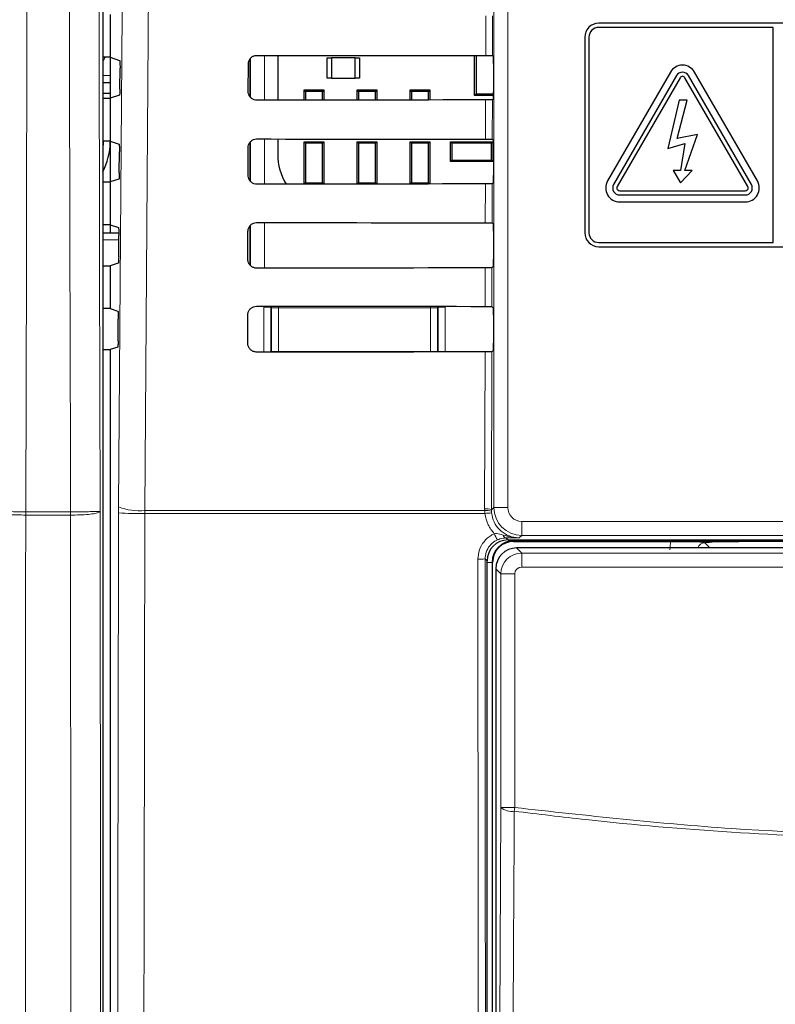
# Model space of a CAD drawing. Header units: millimetres. Extents: x 5 to 418, y 2 to 292.
# Tile 8 of 49: x 52 to 70, y 181 to 205. Entities that reach past the tile are written whole.
import ezdxf

# ---------------------------------------------------------------- set-up
doc = ezdxf.new("R2010")
doc.units = ezdxf.units.MM

msp = doc.modelspace()

# ---------------------------------------------------------------- linework, layer by layer
at = {"color": 7, "linetype": 'Continuous', "lineweight": 18}
for p, q in [((63.6728, 192.9282), (63.6728, 220.8177)), ((64.0061, 220.8177), (64.0061, 192.9282)), ((63.4796, 203.7133), (63.4818, 204.6576)), ((63.643, 204.6605), (63.6408, 203.7104)), ((57.8599, 202.7197), (57.8599, 203.643)), ((58.1931, 203.7171), (58.1931, 202.6491)), ((54.3327, 203.2373), (54.5119, 203.2373)), ((54.5119, 203.0707), (54.3327, 203.0707)), ((63.475, 201.718), (63.4772, 202.6529)), ((63.6384, 202.6558), (63.6362, 201.7151)), ((57.8599, 200.7111), (57.8599, 201.6504)), ((58.1931, 201.7218), (58.1931, 200.6444)), ((63.4703, 199.7227), (63.4725, 200.6482)), ((63.6337, 200.6511), (63.6315, 199.7198)), ((57.8599, 198.7051), (57.8599, 199.6577)), ((58.1931, 199.7265), (58.1931, 198.6397)), ((54.7178, 199.3148), (54.3327, 199.3148)), ((63.4657, 197.7273), (63.4678, 198.6436)), ((63.629, 198.6464), (63.6268, 197.7244)), ((58.1814, 196.635), (58.1814, 197.709)), ((58.1814, 197.709), (58.3481, 197.709)), ((58.3656, 197.6915), (58.3481, 197.709)), ((58.3481, 197.709), (58.3481, 196.6352)), ((58.3656, 197.6915), (58.5323, 197.6915)), ((58.3656, 196.6478), (58.3656, 197.6915)), ((58.5323, 197.6915), (58.5323, 197.7308)), ((58.5323, 197.6915), (58.5323, 196.6478)), ((62.1582, 197.6915), (58.5323, 197.6915)), ((62.1582, 197.7281), (62.1582, 197.6915)), ((62.1582, 197.6915), (62.3248, 197.6915)), ((62.1582, 196.6478), (62.1582, 197.6915)), ((62.3423, 197.709), (62.3248, 197.6915)), ((62.3248, 197.6915), (62.3248, 196.6478)), ((62.3423, 196.6382), (62.3423, 197.709)), ((62.3423, 197.709), (62.509, 197.709)), ((62.509, 197.709), (62.509, 196.6383)), ((58.3654, 196.6352), (58.3656, 196.6478)), ((58.3656, 196.6478), (58.5323, 196.6478)), ((58.3656, 196.6478), (58.3668, 196.6352)), ((58.5323, 196.6353), (58.5323, 196.6478)), ((58.5323, 196.6478), (62.1582, 196.6478)), ((62.1582, 196.6478), (62.3248, 196.6478)), ((62.1582, 196.6478), (62.1582, 196.6381)), ((62.324, 196.6382), (62.3248, 196.6478)), ((62.3248, 196.6478), (62.325, 196.6382)), ((63.4544, 192.893), (63.4631, 196.6389)), ((63.6243, 196.6418), (63.6155, 192.8709)), ((54.7122, 192.9411), (54.7116, 192.8007)), ((52.4956, 192.7453), (52.4941, 192.7453)), ((52.4943, 192.8233), (52.4952, 192.8233)), ((52.4952, 192.8233), (53.5655, 192.8233)), ((53.5659, 192.7453), (52.4956, 192.7453)), ((53.5655, 192.8233), (53.566, 192.8233)), ((53.5661, 192.7453), (53.5659, 192.7453)), ((55.3387, 192.7825), (55.3396, 192.8526)), ((63.4594, 192.7825), (55.3387, 192.7825)), ((55.3396, 192.8526), (63.4552, 192.8526)), ((63.4552, 192.8526), (63.4544, 192.893)), ((63.4594, 192.7825), (63.4552, 192.8526)), ((63.6155, 192.8709), (63.6728, 192.9282)), ((63.6155, 192.8709), (63.6162, 192.8386)), ((63.6162, 192.8386), (63.6195, 192.7965)), ((64.0061, 192.9282), (63.6728, 192.9282)), ((64.3394, 192.595), (64.3394, 192.2617)), ((64.3394, 192.595), (70.6843, 192.595)), ((64.3394, 192.2617), (64.282, 192.2043)), ((70.6843, 192.2617), (64.3394, 192.2617)), ((63.9627, 192.2001), (64.0118, 192.151)), ((64.1452, 192.1323), (64.1452, 192.151)), ((71.097, 192.1323), (64.1452, 192.1323)), ((64.1452, 192.1323), (64.1452, 192.1177)), ((68.7114, 192.0846), (68.8342, 191.9618)), ((64.2177, 191.9618), (64.3399, 191.8396)), ((64.3399, 191.5063), (64.3399, 191.8396)), ((64.3399, 191.8396), (70.8838, 191.8396)), ((63.5119, 191.6511), (63.4651, 191.6979)), ((63.6306, 191.6177), (63.5119, 191.6177)), ((63.6306, 191.6177), (63.6306, 153.9844)), ((63.6306, 191.6177), (63.6452, 191.6177)), ((63.84, 191.3397), (63.7178, 191.4619)), ((63.84, 185.7647), (63.84, 191.3397)), ((64.1733, 191.3397), (63.84, 191.3397)), ((64.1733, 191.3397), (64.1733, 185.7647)), ((70.7172, 191.5063), (64.3399, 191.5063)), ((63.84, 185.7647), (64.1733, 185.7647)), ((64.1622, 185.6784), (64.1733, 185.7647))]:
    msp.add_line(p, q, dxfattribs=at)
at = {"color": 7, "linetype": 'Continuous', "lineweight": 25}
for p, q in [((54.3327, 220.6637), (54.3327, 151.3052)), ((54.5119, 204.696), (54.5119, 203.6727)), ((82.8452, 204.4844), (66.1785, 204.4844)), ((70.3452, 204.3844), (66.1785, 204.3844)), ((70.3452, 199.251), (70.3452, 204.3844)), ((65.8452, 204.151), (65.8452, 199.4844)), ((65.9452, 204.151), (65.9452, 199.4844)), ((54.5119, 203.6727), (54.3327, 203.6727)), ((54.5119, 203.6727), (54.7381, 203.5974)), ((54.5119, 203.6727), (54.5119, 202.696)), ((57.8101, 202.851), (57.8117, 203.5177)), ((57.8452, 203.6246), (57.8452, 202.7419)), ((58.5125, 203.7169), (58.5125, 202.6494)), ((59.6952, 203.176), (59.6952, 203.6594)), ((59.6952, 203.6594), (59.7952, 203.6594)), ((59.7952, 203.6594), (59.7952, 203.176)), ((60.3619, 203.6594), (59.7952, 203.6594)), ((60.3619, 203.176), (60.3619, 203.6594)), ((60.3619, 203.6594), (60.4619, 203.6594)), ((60.4619, 203.6594), (60.4619, 203.176)), ((63.2119, 202.7594), (63.2119, 203.7135)), ((63.2486, 203.7135), (63.2486, 202.7961)), ((63.6408, 203.7104), (63.664, 203.6872)), ((63.6669, 203.5206), (63.6669, 202.8481)), ((54.7432, 202.9148), (54.7467, 203.4086)), ((67.8899, 203.3177), (66.3899, 200.7196)), ((69.9672, 200.7196), (68.4672, 203.3177)), ((54.3327, 203.0677), (54.5119, 203.0677)), ((59.7952, 203.176), (59.6952, 203.176)), ((59.7952, 203.176), (60.3619, 203.176)), ((60.4619, 203.176), (60.3619, 203.176)), ((68.0342, 203.2344), (66.5342, 200.6363)), ((68.1208, 203.1844), (66.6208, 200.5863)), ((69.7363, 200.5863), (68.2363, 203.1844)), ((69.8229, 200.6363), (68.3229, 203.2344)), ((54.3327, 202.8177), (54.5119, 202.8177)), ((59.1775, 202.8587), (59.1452, 202.891)), ((59.1452, 202.891), (59.6119, 202.891)), ((59.1452, 202.6499), (59.1452, 202.891)), ((59.1775, 202.8587), (59.1775, 202.6499)), ((59.5795, 202.8587), (59.1775, 202.8587)), ((59.6119, 202.891), (59.5795, 202.8587)), ((59.5795, 202.6503), (59.5795, 202.8587)), ((59.6119, 202.891), (59.6119, 202.6503)), ((60.4442, 202.8587), (60.4119, 202.891)), ((60.4119, 202.891), (60.8785, 202.891)), ((60.4119, 202.6509), (60.4119, 202.891)), ((60.4442, 202.8587), (60.4442, 202.6509)), ((60.8462, 202.8587), (60.4442, 202.8587)), ((60.8785, 202.891), (60.8462, 202.8587)), ((60.8462, 202.6512), (60.8462, 202.8587)), ((60.8785, 202.891), (60.8785, 202.6512)), ((61.7109, 202.8587), (61.6785, 202.891)), ((61.6785, 202.891), (62.1452, 202.891)), ((61.6785, 202.6518), (61.6785, 202.891)), ((61.7109, 202.8587), (61.7109, 202.6518)), ((62.1129, 202.8587), (61.7109, 202.8587)), ((62.1452, 202.891), (62.1129, 202.8587)), ((62.1129, 202.6521), (62.1129, 202.8587)), ((62.1452, 202.891), (62.1452, 202.6521)), ((54.3327, 202.696), (54.5119, 202.696)), ((54.7346, 202.7702), (54.5119, 202.696)), ((54.5119, 202.696), (54.5119, 201.6727)), ((63.2486, 202.7961), (63.2119, 202.7594)), ((63.6665, 202.7594), (63.2119, 202.7594)), ((63.2486, 202.7961), (63.6668, 202.7961)), ((63.664, 202.6815), (63.6384, 202.6558)), ((68.0952, 202.651), (67.828, 201.4913)), ((68.0531, 201.7364), (68.2936, 202.651)), ((68.2936, 202.651), (68.0952, 202.651)), ((54.5119, 201.6727), (54.3327, 201.6727)), ((54.345, 201.6727), (54.3327, 201.469)), ((54.5119, 201.6727), (54.724, 201.6021)), ((54.5119, 201.6727), (54.5119, 200.696)), ((57.8452, 201.6321), (57.8452, 200.7335)), ((58.5125, 201.7215), (58.5125, 201.351)), ((59.1775, 201.6254), (59.1452, 201.6577)), ((59.1452, 201.6577), (59.6119, 201.6577)), ((59.1452, 200.6452), (59.1452, 201.6577)), ((59.6119, 201.6577), (59.5795, 201.6254)), ((59.6119, 201.6577), (59.6119, 200.6456)), ((60.4442, 201.6254), (60.4119, 201.6577)), ((60.4119, 201.6577), (60.8785, 201.6577)), ((60.4119, 200.6462), (60.4119, 201.6577)), ((60.8785, 201.6577), (60.8462, 201.6254)), ((60.8785, 201.6577), (60.8785, 200.6465)), ((61.7109, 201.6254), (61.6785, 201.6577)), ((61.6785, 201.6577), (62.1452, 201.6577)), ((61.6785, 200.6471), (61.6785, 201.6577)), ((62.1452, 201.6577), (62.1129, 201.6254)), ((62.1452, 201.6577), (62.1452, 200.6474)), ((62.6385, 201.651), (62.6709, 201.6187)), ((62.6385, 201.1844), (62.6385, 201.651)), ((62.6385, 201.651), (63.6519, 201.651)), ((63.6195, 201.6187), (63.6519, 201.651)), ((63.6362, 201.7151), (63.664, 201.6872)), ((63.6519, 201.651), (63.6519, 201.1844)), ((68.5332, 201.8264), (68.0531, 201.7364)), ((68.2363, 200.9662), (68.5332, 201.8264)), ((54.729, 200.91), (54.7326, 201.4133)), ((57.8054, 200.851), (57.807, 201.5177)), ((59.5795, 201.6254), (59.1775, 201.6254)), ((59.1775, 201.6254), (59.1775, 200.6767)), ((59.5795, 200.6767), (59.5795, 201.6254)), ((60.8462, 201.6254), (60.4442, 201.6254)), ((60.4442, 201.6254), (60.4442, 200.6767)), ((60.8462, 200.6767), (60.8462, 201.6254)), ((62.1129, 201.6254), (61.7109, 201.6254)), ((61.7109, 201.6254), (61.7109, 200.6767)), ((62.1129, 200.6767), (62.1129, 201.6254)), ((62.6709, 201.6187), (62.6709, 201.2167)), ((63.6195, 201.6187), (62.6709, 201.6187)), ((63.6195, 201.2167), (63.6195, 201.6187)), ((63.6669, 201.5206), (63.6669, 200.8481)), ((67.828, 201.4913), (68.2363, 201.6164)), ((68.2363, 201.6164), (68.1271, 200.9662)), ((62.6709, 201.2167), (62.6385, 201.1844)), ((63.6519, 201.1844), (62.6385, 201.1844)), ((62.6709, 201.2167), (63.6195, 201.2167)), ((63.6519, 201.1844), (63.6195, 201.2167)), ((68.1271, 200.9662), (67.9548, 200.9662)), ((67.9548, 200.9662), (68.1271, 200.6761)), ((68.1271, 200.6761), (68.4085, 200.9662)), ((68.4085, 200.9662), (68.2363, 200.9662)), ((54.3327, 200.696), (54.5119, 200.696)), ((54.7205, 200.7655), (54.5119, 200.696)), ((54.5119, 200.696), (54.5119, 199.6727)), ((59.1461, 200.6452), (59.1775, 200.6767)), ((59.1775, 200.6767), (59.5795, 200.6767)), ((59.5795, 200.6767), (59.6106, 200.6456)), ((60.4137, 200.6462), (60.4442, 200.6767)), ((60.4442, 200.6767), (60.8462, 200.6767)), ((60.8462, 200.6767), (60.8764, 200.6465)), ((61.6813, 200.6471), (61.7109, 200.6767)), ((61.7109, 200.6767), (62.1129, 200.6767)), ((62.1129, 200.6767), (62.1422, 200.6474)), ((63.664, 200.6815), (63.6337, 200.6511)), ((66.6785, 200.4863), (69.6785, 200.4863)), ((66.6785, 200.3863), (69.6785, 200.3863)), ((66.6785, 200.2196), (69.6785, 200.2196)), ((54.5119, 199.6727), (54.3327, 199.6727)), ((54.5119, 199.6727), (54.71, 199.6067)), ((54.5119, 199.6727), (54.5119, 199.4814)), ((57.8007, 198.851), (57.8023, 199.5177)), ((57.8452, 199.6395), (57.8452, 198.7249)), ((63.6315, 199.7198), (63.664, 199.6872)), ((63.6669, 199.5206), (63.6669, 198.8481)), ((54.3327, 199.4814), (54.7183, 199.4814)), ((54.7149, 198.9053), (54.7185, 199.418)), ((66.1785, 199.251), (70.3452, 199.251)), ((66.1785, 199.151), (82.8452, 199.151)), ((54.3327, 198.696), (54.5119, 198.696)), ((54.7064, 198.7608), (54.5119, 198.696)), ((54.5119, 198.696), (54.5119, 197.6727)), ((63.664, 198.6815), (63.629, 198.6464)), ((54.5119, 197.6727), (54.3327, 197.6727)), ((54.5119, 197.6727), (54.6959, 197.6114)), ((63.6268, 197.7244), (63.664, 197.6872)), ((54.7008, 196.9006), (54.7045, 197.4227)), ((57.796, 196.851), (57.7976, 197.5177)), ((63.6669, 197.5206), (63.6669, 196.8481)), ((54.3327, 196.696), (54.5119, 196.696)), ((54.6922, 196.7561), (54.5119, 196.696)), ((54.5119, 196.696), (54.5119, 151.4835)), ((63.664, 196.6815), (63.6243, 196.6418)), ((64.0118, 192.151), (70.7017, 192.151)), ((64.1452, 192.1177), (67.9035, 192.1177)), ((71.1116, 192.1177), (69.5229, 192.1177)), ((71.006, 191.9618), (64.2177, 191.9618)), ((63.5119, 153.9855), (63.5119, 191.6511)), ((63.6452, 153.9844), (63.6452, 191.6177)), ((63.7178, 191.4619), (63.7178, 154.1402))]:
    msp.add_line(p, q, dxfattribs=at)
at = {"color": 7, "linetype": 'Continuous', "lineweight": 18, "flags": 128}
for points in [[(54.2162, 216.4978), (54.223, 213.6969), (54.2451, 204.7151), (54.2598, 198.7273), (54.2743, 192.8385)], [(54.7122, 192.9411), (54.7953, 204.7307), (54.8784, 216.5288)], [(55.5065, 216.4404), (55.4971, 215.1189), (55.4597, 209.8333), (55.3396, 192.8526)], [(52.5534, 216.405), (52.5478, 214.1407), (52.525, 204.8988), (52.5101, 198.8417), (52.5099, 198.781), (52.4952, 192.8233)], [(53.566, 192.8233), (53.5629, 194.1048), (53.5499, 199.3861), (53.5289, 207.9186), (53.5149, 213.6041), (53.508, 216.405)], [(58.3656, 197.6915), (58.3688, 197.724), (58.3704, 197.731)], [(62.3207, 197.728), (62.3216, 197.724), (62.3248, 197.6915)], [(63.7603, 168.7529), (63.8003, 177.2807), (63.84, 185.7647)], [(64.1622, 185.6784), (64.1591, 185.0345), (64.147, 182.4589), (64.0986, 172.1567), (64.0822, 168.6666)]]:
    msp.add_lwpolyline(points, dxfattribs=at)
at = {"color": 7, "linetype": 'Continuous', "lineweight": 25}
for centre, radius, start, end in [((66.1785, 204.151), 0.3333, 90, 180), ((66.1785, 204.151), 0.2333, 90, 180), ((68.1785, 203.151), 0.3333, 30, 150), ((68.1785, 203.151), 0.1667, 30, 150), ((68.1785, 203.151), 0.0667, 30, 150), ((53.0119, 201.651), 1.5, 331.71104, 0), ((59.8342, 201.351), 1.3217, 180, 212.29556), ((66.6785, 200.553), 0.3333, 150, 270), ((69.6785, 200.553), 0.3333, 270, 30), ((66.6785, 200.553), 0.1667, 150, 270), ((66.6785, 200.553), 0.0667, 150, 270), ((69.6785, 200.553), 0.1667, 270, 30), ((69.6785, 200.553), 0.0667, 270, 30), ((66.1785, 199.4844), 0.3333, 180, 270), ((66.1785, 199.4844), 0.2333, 180, 270), ((64.1452, 191.6177), 0.5146, 90, 180), ((64.1452, 191.6177), 0.5, 90, 180)]:
    msp.add_arc(centre, radius, start, end, dxfattribs=at)
at = {"color": 7, "linetype": 'Continuous', "lineweight": 18}
for centre, radius, start, end in [((55.2134, 194.2275), 1.3807, 248.71381, 275.24303), ((42.4855, 192.7985), 10.0088, 359.69542, 0.14187), ((42.508, 192.7309), 9.9877, 0.08241, 0.52986), ((43.066, 192.7309), 10.4998, 0.07841, 0.50412), ((42.9807, 192.7693), 10.5855, 359.87005, 0.2923), ((55.2092, 199.1231), 6.342, 265.49979, 271.16954), ((63.4912, 192.5635), 0.3315, 67.99072, 96.38533), ((63.5076, 192.5236), 0.3332, 70.98206, 99.03542), ((63.6936, 191.0274), 1.7706, 92.40107, 97.60084), ((64.3395, 192.9283), 0.6667, 180.00873, 269.99127), ((64.657, 192.7), 1.052, 202.29968, 211.2844), ((63.9834, 192.2849), 0.0873, 191.35144, 256.33214), ((63.3351, 193.2925), 1.5999, 268.48547, 274.66127), ((64.093, 186.0647), 0.3925, 229.8636, 280.15468)]:
    msp.add_arc(centre, radius, start, end, dxfattribs=at)
for centre, major_axis, ratio, start_param, end_param in [((54.0814, 203.7981), (-0.2358, 0.2358), 0.9996955, 3.2098576, 3.54145), ((64.3395, 192.9283), (-0.2358, -0.2358), 0.9996955, 5.4979394, 7.0684312), ((68.7137, 191.9159), (0.5909, -0.5909), 0.9972647, 3.684069, 3.9256213), ((68.7137, 191.9159), (0.1208, -0.1208), 0.9759379, 2.357564, 3.6635835), ((64.34, 191.3396), (0.3536, 0.3536), 0.9998985, 0.7855505, 2.3560422), ((64.34, 191.3396), (-0.1179, 0.1179), 0.9996955, 5.4979394, 7.0684312)]:
    msp.add_ellipse(centre, major_axis=major_axis, ratio=ratio, start_param=start_param, end_param=end_param, dxfattribs=at)
at = {"color": 7, "linetype": 'Continuous', "lineweight": 25}
for centre, major_axis, ratio, start_param, end_param in [((74.5119, 209.5122), (332.3995, 0), 0.0174551, 4.6627295, 4.6791932), ((63.664, 203.5206), (0, 0.1667), 0.0174551, 4.712389, 6.265732), ((63.664, 202.8481), (0, 0.1667), 0.0174551, 3.1590459, 4.712389), ((74.5119, 196.8836), (330.7098, 0), 0.0174551, 1.6041693, 1.6207097), ((74.5119, 207.5122), (332.1319, 0), 0.0174551, 4.6626895, 4.6791524), ((63.664, 201.5206), (0, 0.1667), 0.0174551, 4.712389, 6.265732), ((63.664, 200.8481), (0, 0.1667), 0.0174551, 3.1590459, 4.712389), ((74.5119, 194.8836), (330.4422, 0), 0.0174551, 1.6042105, 1.6207502), ((74.5119, 205.5122), (331.8643, 0), 0.0174551, 4.6626494, 4.6791115), ((63.664, 199.5206), (0, 0.1667), 0.0174551, 4.712389, 6.265732), ((63.664, 198.8481), (0, 0.1667), 0.0174551, 3.1590459, 4.712389), ((74.5119, 192.8835), (330.1746, 0), 0.0174551, 1.6042518, 1.6207907), ((74.5119, 203.5122), (331.5967, 0), 0.0174551, 4.6626092, 4.6790706), ((63.664, 197.5206), (0, 0.1667), 0.0174551, 4.712389, 6.265732), ((63.664, 196.8481), (0, 0.1667), 0.0174551, 3.1590459, 4.712389), ((74.5119, 190.8835), (329.907, 0), 0.0174551, 1.6042931, 1.6208313), ((64.012, 191.651), (-0.3537, 0.3537), 0.9996955, 5.4979394, 7.0684312), ((64.2178, 191.4618), (0.3536, 0.3536), 0.9998985, 0.7855505, 2.3560422)]:
    msp.add_ellipse(centre, major_axis=major_axis, ratio=ratio, start_param=start_param, end_param=end_param, dxfattribs=at)
for points, knots in [([(54.7381, 203.5974), (54.7391, 203.5952), (54.7411, 203.5908), (54.7437, 203.5609), (54.7456, 203.5176), (54.7468, 203.4644), (54.7467, 203.4271), (54.7467, 203.4086)], [0, 0, 0, 0, 0.2016683, 0.4033571, 0.60445, 0.8043301, 1, 1, 1, 1]), ([(57.8117, 203.5177), (57.8122, 203.5282), (57.8138, 203.5612), (57.8329, 203.615), (57.8755, 203.6691), (57.9341, 203.7058), (57.9826, 203.7168), (58.0085, 203.7172), (58.0119, 203.7173)], [0, 0, 0, 0, 0.1008064, 0.3178345, 0.5354797, 0.7525636, 0.9678898, 1, 1, 1, 1]), ([(63.4796, 203.7133), (63.4982, 203.7133), (63.5354, 203.7132), (63.5842, 203.7127), (63.6205, 203.7119), (63.6381, 203.7111), (63.6401, 203.7106), (63.6408, 203.7104)], [0, 0, 0, 0, 0.2200315, 0.4400364, 0.6607851, 0.8829674, 1, 1, 1, 1]), ([(54.7432, 202.9148), (54.7429, 202.8965), (54.7425, 202.8599), (54.7407, 202.8144), (54.7382, 202.7825), (54.736, 202.7713), (54.7348, 202.7704), (54.7346, 202.7702)], [0, 0, 0, 0, 0.2358994, 0.4717662, 0.7085078, 0.9467137, 1, 1, 1, 1]), ([(58.0119, 202.649), (58.0016, 202.6494), (57.9689, 202.6509), (57.9156, 202.6692), (57.8613, 202.7106), (57.8239, 202.7677), (57.8109, 202.8174), (57.8102, 202.8454), (57.8101, 202.851)], [0, 0, 0, 0, 0.09726656, 0.30935445, 0.52084616, 0.73282487, 0.94644412, 1, 1, 1, 1]), ([(63.6384, 202.6558), (63.6361, 202.6555), (63.6317, 202.6548), (63.6016, 202.6539), (63.558, 202.6533), (63.5136, 202.653), (63.486, 202.6529), (63.4772, 202.6529)], [0, 0, 0, 0, 0.2249421, 0.449925, 0.67371, 0.8950566, 1, 1, 1, 1]), ([(57.807, 201.5177), (57.8075, 201.5287), (57.8093, 201.5628), (57.8291, 201.618), (57.873, 201.6733), (57.9331, 201.7105), (57.9825, 201.7215), (58.0087, 201.7219), (58.0119, 201.7219)], [0, 0, 0, 0, 0.1035163, 0.3205598, 0.538209, 0.7552801, 0.970583, 1, 1, 1, 1]), ([(63.475, 201.718), (63.4936, 201.7179), (63.5307, 201.7179), (63.5795, 201.7173), (63.6158, 201.7166), (63.6334, 201.7158), (63.6355, 201.7153), (63.6362, 201.7151)], [0, 0, 0, 0, 0.2200375, 0.4400482, 0.660803, 0.8829914, 1, 1, 1, 1]), ([(54.724, 201.6021), (54.725, 201.5999), (54.727, 201.5955), (54.7296, 201.5656), (54.7316, 201.5223), (54.7327, 201.469), (54.7326, 201.4317), (54.7326, 201.4133)], [0, 0, 0, 0, 0.2016709, 0.4033624, 0.604457, 0.8043368, 1, 1, 1, 1]), ([(54.729, 200.91), (54.7288, 200.8918), (54.7284, 200.8552), (54.7265, 200.8097), (54.7241, 200.7778), (54.7219, 200.7666), (54.7207, 200.7657), (54.7205, 200.7655)], [0, 0, 0, 0, 0.2358969, 0.471761, 0.7085014, 0.9467085, 1, 1, 1, 1]), ([(58.0119, 200.6443), (58.0011, 200.6448), (57.9674, 200.6463), (57.9126, 200.6654), (57.8572, 200.708), (57.8191, 200.7665), (57.8062, 200.8172), (57.8055, 200.8456), (57.8054, 200.851)], [0, 0, 0, 0, 0.0998996, 0.3119756, 0.5234662, 0.7354592, 0.9491028, 1, 1, 1, 1]), ([(63.6337, 200.6511), (63.6315, 200.6508), (63.6271, 200.6501), (63.5969, 200.6493), (63.5533, 200.6486), (63.5089, 200.6483), (63.4813, 200.6483), (63.4725, 200.6482)], [0, 0, 0, 0, 0.2249481, 0.449937, 0.673728, 0.8950805, 1, 1, 1, 1]), ([(54.71, 199.6067), (54.711, 199.6046), (54.713, 199.6002), (54.7156, 199.5703), (54.7175, 199.527), (54.7186, 199.4737), (54.7186, 199.4364), (54.7185, 199.418)], [0, 0, 0, 0, 0.2016736, 0.4033677, 0.6044641, 0.8043436, 1, 1, 1, 1]), ([(57.8023, 199.5177), (57.8029, 199.5293), (57.8047, 199.5644), (57.8254, 199.6211), (57.8705, 199.6774), (57.9321, 199.7152), (57.9824, 199.7262), (58.0089, 199.7266), (58.0119, 199.7266)], [0, 0, 0, 0, 0.1061028, 0.323161, 0.5408139, 0.7578729, 0.9731535, 1, 1, 1, 1]), ([(63.4703, 199.7227), (63.4889, 199.7226), (63.5261, 199.7225), (63.5748, 199.722), (63.6112, 199.7212), (63.6288, 199.7205), (63.6308, 199.72), (63.6315, 199.7198)], [0, 0, 0, 0, 0.2200434, 0.4400601, 0.6608209, 0.8830154, 1, 1, 1, 1]), ([(54.7149, 198.9053), (54.7147, 198.8871), (54.7142, 198.8505), (54.7124, 198.805), (54.7099, 198.7731), (54.7078, 198.7619), (54.7066, 198.761), (54.7064, 198.7608)], [0, 0, 0, 0, 0.2358943, 0.4717558, 0.708495, 0.9467033, 1, 1, 1, 1]), ([(58.0119, 198.6396), (58.0006, 198.6401), (57.9658, 198.6418), (57.9096, 198.6616), (57.8532, 198.7054), (57.8144, 198.7654), (57.8015, 198.817), (57.8008, 198.8457), (57.8007, 198.851)], [0, 0, 0, 0, 0.1024138, 0.3144788, 0.5259687, 0.7379756, 0.9516424, 1, 1, 1, 1]), ([(63.629, 198.6464), (63.6268, 198.6461), (63.6224, 198.6454), (63.5922, 198.6446), (63.5486, 198.6439), (63.5042, 198.6436), (63.4767, 198.6436), (63.4678, 198.6436)], [0, 0, 0, 0, 0.22495414, 0.44994902, 0.67374603, 0.89510441, 1, 1, 1, 1]), ([(57.7976, 197.5177), (57.7983, 197.5298), (57.8002, 197.566), (57.8216, 197.6241), (57.868, 197.6815), (57.9311, 197.72), (57.9823, 197.7309), (58.0091, 197.7312), (58.0119, 197.7313)], [0, 0, 0, 0, 0.1085743, 0.3256464, 0.5433028, 0.7603502, 0.9756098, 1, 1, 1, 1]), ([(63.4657, 197.7273), (63.4842, 197.7273), (63.5214, 197.7272), (63.5702, 197.7267), (63.6065, 197.7259), (63.6241, 197.7251), (63.6261, 197.7246), (63.6268, 197.7244)], [0, 0, 0, 0, 0.2200494, 0.440072, 0.6608389, 0.8830395, 1, 1, 1, 1]), ([(54.6959, 197.6114), (54.6969, 197.6092), (54.6989, 197.6049), (54.7015, 197.575), (54.7034, 197.5317), (54.7046, 197.4784), (54.7045, 197.4411), (54.7045, 197.4227)], [0, 0, 0, 0, 0.20167623, 0.40337308, 0.60447112, 0.80435032, 1, 1, 1, 1]), ([(54.7008, 196.9006), (54.7006, 196.8824), (54.7001, 196.8458), (54.6983, 196.8003), (54.6958, 196.7684), (54.6937, 196.7572), (54.6925, 196.7562), (54.6922, 196.7561)], [0, 0, 0, 0, 0.2358917, 0.4717506, 0.7084886, 0.9466981, 1, 1, 1, 1]), ([(58.0119, 196.6349), (58, 196.6355), (57.9642, 196.6372), (57.9066, 196.6578), (57.8491, 196.7027), (57.8097, 196.7643), (57.7967, 196.8168), (57.7962, 196.8459), (57.796, 196.851)], [0, 0, 0, 0, 0.1048171, 0.3168719, 0.5283614, 0.7403818, 0.9540709, 1, 1, 1, 1]), ([(63.6243, 196.6418), (63.6221, 196.6414), (63.6177, 196.6408), (63.5875, 196.6399), (63.5439, 196.6392), (63.4995, 196.6389), (63.472, 196.6389), (63.4631, 196.6389)], [0, 0, 0, 0, 0.2249602, 0.4499611, 0.6737641, 0.8951284, 1, 1, 1, 1]), ([(67.9035, 192.1177), (67.987, 192.1175), (68.1537, 192.1172), (68.3627, 192.1151), (68.5111, 192.1127), (68.6004, 192.1107), (68.6561, 192.1097), (68.687, 192.1093), (68.7076, 192.1092), (68.7298, 192.1093), (68.7768, 192.1097), (68.8997, 192.1125), (69.0962, 192.1159), (69.3601, 192.1176), (69.4835, 192.1177), (69.5229, 192.1177)], [0, 0, 0, 0, 0.1279845, 0.2556052, 0.3628065, 0.4421849, 0.4757382, 0.4878772, 0.4979054, 0.5079892, 0.5213852, 0.5795548, 0.810063, 0.9393939, 1, 1, 1, 1]), ([(69.5229, 192.1177), (69.44, 192.1173), (69.2746, 192.1164), (69.032, 192.109), (68.8564, 192.0986), (68.7605, 192.0896), (68.7201, 192.0855), (68.7119, 192.0846), (68.7114, 192.0846)], [0, 0, 0, 0, 0.2277963, 0.4550935, 0.7542501, 0.9491917, 0.9972546, 1, 1, 1, 1])]:
    msp.add_open_spline(points, degree=3, knots=knots, dxfattribs=at)
at = {"color": 7, "linetype": 'Continuous', "lineweight": 18}
for points, knots in [([(52.4941, 192.7453), (52.3645, 192.7481), (52.105, 192.7535), (51.837, 192.7743), (51.7155, 192.7897), (51.6822, 192.7939)], [0, 0, 0, 0, 0.4204437, 0.8411371, 1, 1, 1, 1]), ([(51.6823, 192.8435), (51.7156, 192.8418), (51.8371, 192.8354), (52.1051, 192.8267), (52.3646, 192.8245), (52.4943, 192.8233)], [0, 0, 0, 0, 0.1588056, 0.5795279, 1, 1, 1, 1]), ([(52.4941, 192.7453), (52.4925, 188.9985), (52.4892, 181.5045), (52.4816, 170.2617), (52.4721, 159.0171), (52.4631, 150.2374), (52.4572, 145.2085), (52.4557, 143.9262)], [0, 0, 0, 0, 0.230063, 0.4601517, 0.6906156, 0.9211052, 1, 1, 1, 1]), ([(53.5962, 151.2363), (53.5924, 154.9771), (53.5848, 162.4592), (53.5737, 176.2946), (53.5689, 186.3931), (53.5659, 192.7453)], [0, 0, 0, 0, 0.2705667, 0.5411635, 1, 1, 1, 1]), ([(53.566, 192.8233), (53.6412, 192.8234), (53.7917, 192.8236), (53.9978, 192.826), (54.1597, 192.8297), (54.2519, 192.834), (54.273, 192.8371), (54.2742, 192.8384), (54.2743, 192.8385)], [0, 0, 0, 0, 0.2077561, 0.4157039, 0.6241337, 0.8332294, 0.9942513, 1, 1, 1, 1]), ([(54.2743, 192.8385), (54.2742, 192.8382), (54.273, 192.8299), (54.2519, 192.8111), (54.1598, 192.7844), (53.9979, 192.7617), (53.7918, 192.747), (53.6413, 192.7459), (53.5661, 192.7453)], [0, 0, 0, 0, 0.0057487, 0.1667708, 0.3758665, 0.5842959, 0.7922437, 1, 1, 1, 1]), ([(54.2743, 192.8385), (54.2773, 186.464), (54.2821, 176.3462), (54.2931, 162.4933), (54.3007, 155.0159), (54.3045, 151.277)], [0, 0, 0, 0, 0.4598562, 0.7299131, 1, 1, 1, 1]), ([(54.609, 151.5806), (54.6315, 158.4443), (54.6765, 172.1745), (54.6999, 185.9244), (54.7116, 192.8007)], [0, 0, 0, 0, 0.49989972, 1, 1, 1, 1]), ([(55.3387, 192.7825), (55.338, 192.3382), (55.3348, 190.1168), (55.3193, 180.7878), (55.2891, 167.478), (55.2505, 155.9583), (55.2357, 151.5358)], [0, 0, 0, 0, 0.03228756, 0.16143818, 0.67806661, 1, 1, 1, 1]), ([(63.6837, 192.3008), (63.6285, 192.369), (63.514, 192.5107), (63.4781, 192.6896), (63.4594, 192.7825)], [0, 0, 0, 0, 0.4810346, 1, 1, 1, 1]), ([(63.6195, 192.7965), (63.635, 192.7229), (63.6662, 192.5758), (63.8023, 192.3902), (63.9869, 192.259), (64.1578, 192.2085), (64.2571, 192.2051), (64.282, 192.2043)], [0, 0, 0, 0, 0.2308041, 0.461566, 0.6921519, 0.9228561, 1, 1, 1, 1]), ([(63.2928, 191.6932), (63.3001, 191.7683), (63.3148, 191.9186), (63.4301, 192.1179), (63.5646, 192.2409), (63.6575, 192.2877), (63.6837, 192.3008)], [0, 0, 0, 0, 0.2949123, 0.5898446, 0.8848018, 1, 1, 1, 1]), ([(63.6837, 192.3008), (63.7022, 192.3021), (63.7768, 192.3074), (63.8459, 192.2847), (63.8978, 192.2678)], [0, 0, 0, 0, 0.2492605, 1, 1, 1, 1]), ([(63.8978, 192.2678), (63.9578, 192.2508), (64.0705, 192.2189), (64.1962, 192.2056), (64.2632, 192.2043), (64.2772, 192.2043), (64.281, 192.2043), (64.282, 192.2043)], [0, 0, 0, 0, 0.4756077, 0.8917214, 0.9704577, 0.9926212, 1, 1, 1, 1]), ([(63.7579, 192.1537), (63.7384, 192.1439), (63.6687, 192.1087), (63.5679, 192.0165), (63.4815, 191.867), (63.4706, 191.7543), (63.4651, 191.6979)], [0, 0, 0, 0, 0.1151457, 0.4100518, 0.7050246, 1, 1, 1, 1]), ([(63.9627, 192.2001), (63.9167, 192.1968), (63.8518, 192.1921), (63.779, 192.1624), (63.7579, 192.1537)], [0, 0, 0, 0, 0.7098925, 1, 1, 1, 1]), ([(64.282, 192.2043), (64.2813, 192.2043), (64.2304, 192.2035), (64.1301, 192.202), (64.0183, 192.2007), (63.9627, 192.2001)], [0, 0, 0, 0, 0.0064752, 0.5065287, 1, 1, 1, 1]), ([(63.3236, 153.8945), (63.3234, 154.0053), (63.3228, 154.5597), (63.3202, 156.8883), (63.3103, 166.2049), (63.3001, 178.2501), (63.2945, 188.5257), (63.2928, 191.6932)], [0, 0, 0, 0, 0.0088087, 0.0440433, 0.1849823, 0.7487663, 1, 1, 1, 1]), ([(63.4651, 191.6979), (63.4687, 185.3962), (63.476, 172.7906), (63.4892, 160.2011), (63.4959, 153.9053)], [0, 0, 0, 0, 0.4999168, 1, 1, 1, 1]), ([(84.8616, 185.6784), (83.1513, 185.4899), (79.7307, 185.1129), (75.7074, 184.9964), (72.2459, 185.0297), (69.3446, 185.1553), (66.456, 185.3982), (64.7326, 185.6087), (64.1622, 185.6784)], [0, 0, 0, 0, 0.2486467, 0.497289, 0.5811431, 0.7490357, 0.9169292, 1, 1, 1, 1]), ([(64.1733, 185.7647), (65.8967, 185.5744), (69.3507, 185.1932), (74.5419, 185.0511), (79.7214, 185.1979), (83.1385, 185.5755), (84.8505, 185.7647)], [0, 0, 0, 0, 0.2508222, 0.5026819, 0.7508343, 1, 1, 1, 1])]:
    msp.add_open_spline(points, degree=3, knots=knots, dxfattribs=at)

doc.saveas('drawing.dxf')
